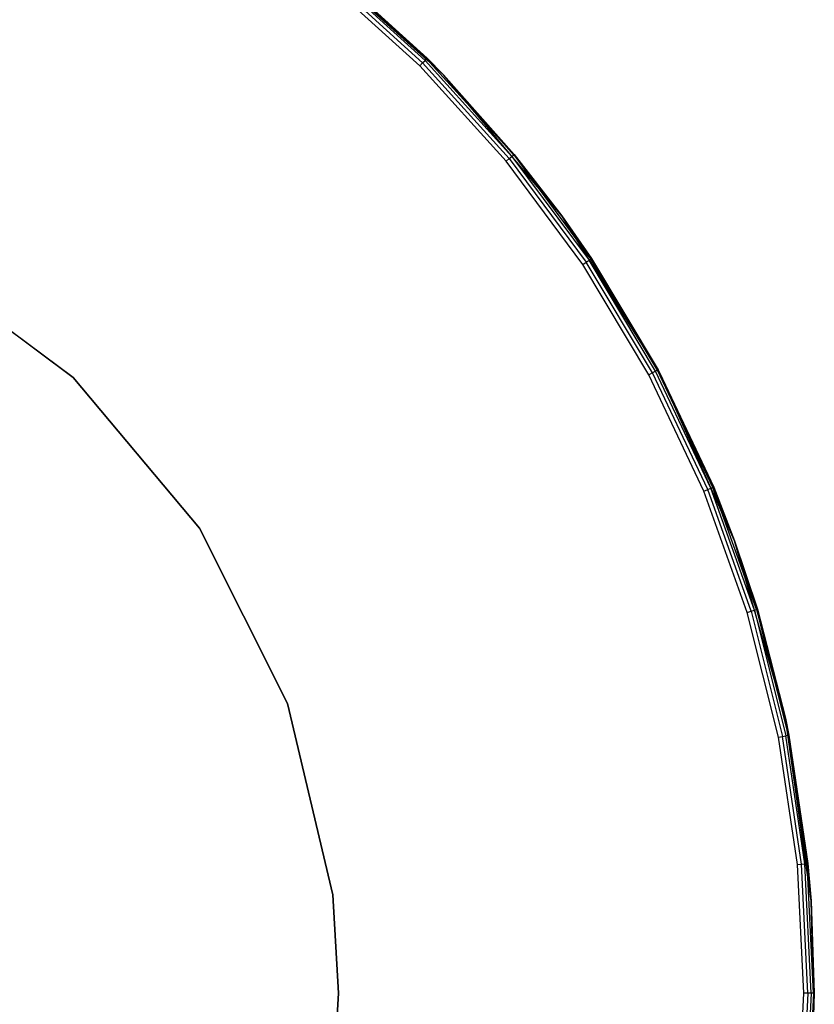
# Model space of a CAD drawing. Extents: x 3 to 49, y 3 to 103.
# Tile 58 of 101: x 31.02 to 38.54, y 25.93 to 35.24. Entities that reach past the tile are written whole.
import ezdxf

# ---------------------------------------------------------------- set-up
doc = ezdxf.new("R2010")
doc.units = 0
doc.header["$LTSCALE"] = 2.54
doc.layers.get('0').update_dxf_attribs({"linetype": 'CONTINUOUS'})

# ---------------------------------------------------------------- blocks, each defined once
blk = doc.blocks.new('HOTEL-MOOD-11782-11790_STL')
at = {"color": 0}
for p, q in [((35.0316, 34.7242, 0.118), (33.7356, 35.8911, 0.118)), ((33.7356, 35.8911, 0.118), (34.8787, 34.8798, 3.018)), ((33.7356, 35.8911, 0.118), (34.8787, 34.8798, 3.018)), ((35.0316, 34.7242, 0.118), (33.7356, 35.8911, 0.118)), ((34.858, 34.8591, 3.0887), (33.9512, 35.681, 3.0887)), ((34.858, 34.8591, 3.0887), (33.9512, 35.681, 3.0887)), ((34.8733, 34.8744, 3.0563), (33.9649, 35.6977, 3.0563)), ((34.8733, 34.8744, 3.0563), (33.9649, 35.6977, 3.0563)), ((33.9698, 35.7036, 3.018), (34.8787, 34.8798, 3.018)), ((33.9698, 35.7036, 3.018), (34.8787, 34.8798, 3.018)), ((34.808, 34.8091, 3.118), (33.9063, 35.6263, 3.118)), ((34.808, 34.8091, 3.118), (33.9063, 35.6263, 3.118)), ((34.835, 34.8362, 3.1104), (33.9306, 35.6559, 3.1104)), ((34.835, 34.8362, 3.1104), (33.9306, 35.6559, 3.1104)), ((34.808, 34.8091, 3.118), (34.835, 34.8362, 3.1104)), ((34.808, 34.8091, 3.118), (34.835, 34.8362, 3.1104)), ((34.835, 34.8362, 3.1104), (34.858, 34.8591, 3.0887)), ((34.835, 34.8362, 3.1104), (34.858, 34.8591, 3.0887)), ((35.6547, 33.9317, 3.1104), (34.835, 34.8362, 3.1104)), ((35.6547, 33.9317, 3.1104), (34.835, 34.8362, 3.1104)), ((34.858, 34.8591, 3.0887), (34.8733, 34.8744, 3.0563)), ((34.858, 34.8591, 3.0887), (34.8733, 34.8744, 3.0563)), ((35.6798, 33.9523, 3.0887), (34.858, 34.8591, 3.0887)), ((35.6798, 33.9523, 3.0887), (34.858, 34.8591, 3.0887)), ((34.8787, 34.8798, 3.018), (34.8733, 34.8744, 3.0563)), ((34.8787, 34.8798, 3.018), (34.8733, 34.8744, 3.0563)), ((34.8733, 34.8744, 3.0563), (35.0316, 34.7242, 3.018)), ((35.6966, 33.9661, 3.0563), (34.8733, 34.8744, 3.0563)), ((35.6966, 33.9661, 3.0563), (34.8733, 34.8744, 3.0563)), ((34.8733, 34.8744, 3.0563), (35.0316, 34.7242, 3.018)), ((35.0316, 34.7242, 0.118), (34.8787, 34.8798, 3.018)), ((34.8787, 34.8798, 3.018), (35.0316, 34.7242, 3.018)), ((35.0316, 34.7242, 0.118), (34.8787, 34.8798, 3.018)), ((34.8787, 34.8798, 3.018), (35.0316, 34.7242, 3.018)), ((35.6252, 33.9075, 3.118), (34.808, 34.8091, 3.118)), ((35.6252, 33.9075, 3.118), (34.808, 34.8091, 3.118)), ((36.1525, 33.3883, 0.118), (35.0316, 34.7242, 0.118)), ((35.0316, 34.7242, 0.118), (35.7025, 33.9709, 3.018)), ((35.0316, 34.7242, 0.118), (35.7025, 33.9709, 3.018)), ((35.0316, 34.7242, 0.118), (35.0316, 34.7242, 3.018)), ((35.0316, 34.7242, 3.018), (35.7025, 33.9709, 3.018)), ((35.0316, 34.7242, 0.118), (35.0316, 34.7242, 3.018)), ((36.1525, 33.3883, 0.118), (35.0316, 34.7242, 0.118)), ((35.6966, 33.9661, 3.0563), (35.0316, 34.7242, 3.018)), ((35.6966, 33.9661, 3.0563), (35.0316, 34.7242, 3.018)), ((35.0316, 34.7242, 3.018), (35.7025, 33.9709, 3.018)), ((35.6252, 33.9075, 3.118), (35.6547, 33.9317, 3.1104)), ((35.6252, 33.9075, 3.118), (35.6547, 33.9317, 3.1104)), ((36.3501, 32.9301, 3.118), (35.6252, 33.9075, 3.118)), ((36.3501, 32.9301, 3.118), (35.6252, 33.9075, 3.118)), ((35.6547, 33.9317, 3.1104), (35.6798, 33.9523, 3.0887)), ((35.6547, 33.9317, 3.1104), (35.6798, 33.9523, 3.0887)), ((35.6547, 33.9317, 3.1104), (36.3819, 32.9513, 3.1104)), ((35.6547, 33.9317, 3.1104), (36.3819, 32.9513, 3.1104)), ((35.6798, 33.9523, 3.0887), (35.6966, 33.9661, 3.0563)), ((35.6798, 33.9523, 3.0887), (35.6966, 33.9661, 3.0563)), ((35.6798, 33.9523, 3.0887), (36.4089, 32.9693, 3.0887)), ((35.6798, 33.9523, 3.0887), (36.4089, 32.9693, 3.0887)), ((35.7025, 33.9709, 3.018), (35.6966, 33.9661, 3.0563)), ((35.7025, 33.9709, 3.018), (35.6966, 33.9661, 3.0563)), ((35.6966, 33.9661, 3.0563), (36.1525, 33.3883, 3.018)), ((35.6966, 33.9661, 3.0563), (36.1525, 33.3883, 3.018)), ((35.6966, 33.9661, 3.0563), (36.4269, 32.9814, 3.0563)), ((35.6966, 33.9661, 3.0563), (36.4269, 32.9814, 3.0563)), ((36.1525, 33.3883, 0.118), (35.7025, 33.9709, 3.018)), ((35.7025, 33.9709, 3.018), (36.1525, 33.3883, 3.018)), ((36.1525, 33.3883, 0.118), (35.7025, 33.9709, 3.018)), ((35.7025, 33.9709, 3.018), (36.1525, 33.3883, 3.018)), ((36.1525, 33.3883, 3.018), (36.4332, 32.9856, 3.018)), ((36.4332, 32.9856, 3.018), (36.1525, 33.3883, 0.118)), ((36.1525, 33.3883, 0.118), (36.1525, 33.3883, 3.018)), ((36.4332, 32.9856, 3.018), (36.1525, 33.3883, 0.118)), ((37.0638, 31.9335, 3.018), (36.1525, 33.3883, 0.118)), ((37.0638, 31.9335, 3.018), (36.1525, 33.3883, 0.118)), ((37.0767, 31.9094, 0.118), (36.1525, 33.3883, 0.118)), ((36.1525, 33.3883, 0.118), (36.1525, 33.3883, 3.018)), ((37.0767, 31.9094, 0.118), (36.1525, 33.3883, 0.118)), ((36.1525, 33.3883, 3.018), (36.4332, 32.9856, 3.018)), ((36.1525, 33.3883, 3.018), (36.4269, 32.9814, 3.0563)), ((36.1525, 33.3883, 3.018), (36.4269, 32.9814, 3.0563)), ((30.0398, 32.9692, 122.7154), (31.5298, 31.86, 122.7154)), ((31.5298, 31.86, 122.6954), (30.0398, 32.9692, 122.6954)), ((31.5298, 31.86, 122.6954), (30.0398, 32.9692, 122.6954)), ((30.0398, 32.9692, 122.7154), (31.5298, 31.86, 122.7154)), ((36.3819, 32.9513, 3.1104), (36.4089, 32.9693, 3.0887)), ((36.3819, 32.9513, 3.1104), (36.4089, 32.9693, 3.0887)), ((36.4089, 32.9693, 3.0887), (36.4269, 32.9814, 3.0563)), ((36.4089, 32.9693, 3.0887), (36.4269, 32.9814, 3.0563)), ((37.038, 31.9196, 3.0887), (36.4089, 32.9693, 3.0887)), ((37.038, 31.9196, 3.0887), (36.4089, 32.9693, 3.0887)), ((36.4269, 32.9814, 3.0563), (36.4332, 32.9856, 3.018)), ((36.4269, 32.9814, 3.0563), (36.4332, 32.9856, 3.018)), ((37.0571, 31.9299, 3.0563), (36.4269, 32.9814, 3.0563)), ((37.0571, 31.9299, 3.0563), (36.4269, 32.9814, 3.0563)), ((36.4332, 32.9856, 3.018), (37.0638, 31.9335, 3.018)), ((36.4332, 32.9856, 3.018), (37.0638, 31.9335, 3.018)), ((36.3501, 32.9301, 3.118), (36.3819, 32.9513, 3.1104)), ((36.3501, 32.9301, 3.118), (36.3819, 32.9513, 3.1104)), ((36.9757, 31.8863, 3.118), (36.3501, 32.9301, 3.118)), ((36.9757, 31.8863, 3.118), (36.3501, 32.9301, 3.118)), ((37.0094, 31.9044, 3.1104), (36.3819, 32.9513, 3.1104)), ((37.0094, 31.9044, 3.1104), (36.3819, 32.9513, 3.1104)), ((37.0571, 31.9299, 3.0563), (37.0638, 31.9335, 3.018)), ((37.0571, 31.9299, 3.0563), (37.0638, 31.9335, 3.018)), ((37.0638, 31.9335, 3.018), (37.0767, 31.9094, 0.118)), ((37.0638, 31.9335, 3.018), (37.0767, 31.9094, 0.118)), ((37.0638, 31.9335, 3.018), (37.0767, 31.9094, 3.018)), ((37.0638, 31.9335, 3.018), (37.0767, 31.9094, 3.018)), ((31.5298, 31.86, 122.7154), (32.7237, 30.4371, 122.7154)), ((32.7237, 30.4371, 122.6954), (31.5298, 31.86, 122.6954)), ((31.5298, 31.86, 122.6954), (31.5298, 31.86, 122.7154)), ((31.5298, 31.86, 122.6954), (31.5298, 31.86, 122.7154)), ((32.7237, 30.4371, 122.6954), (31.5298, 31.86, 122.6954)), ((31.5298, 31.86, 122.7154), (32.7237, 30.4371, 122.7154)), ((37.0094, 31.9044, 3.1104), (36.9757, 31.8863, 3.118)), ((37.0094, 31.9044, 3.1104), (36.9757, 31.8863, 3.118)), ((37.4959, 30.7863, 3.118), (36.9757, 31.8863, 3.118)), ((37.4959, 30.7863, 3.118), (36.9757, 31.8863, 3.118)), ((37.038, 31.9196, 3.0887), (37.0094, 31.9044, 3.1104)), ((37.038, 31.9196, 3.0887), (37.0094, 31.9044, 3.1104)), ((37.5313, 30.8009, 3.1104), (37.0094, 31.9044, 3.1104)), ((37.5313, 30.8009, 3.1104), (37.0094, 31.9044, 3.1104)), ((37.0571, 31.9299, 3.0563), (37.038, 31.9196, 3.0887)), ((37.0571, 31.9299, 3.0563), (37.038, 31.9196, 3.0887)), ((37.5613, 30.8133, 3.0887), (37.038, 31.9196, 3.0887)), ((37.5613, 30.8133, 3.0887), (37.038, 31.9196, 3.0887)), ((37.5813, 30.8216, 3.0563), (37.0571, 31.9299, 3.0563)), ((37.5883, 30.8245, 3.018), (37.0571, 31.9299, 3.0563)), ((37.5813, 30.8216, 3.0563), (37.0571, 31.9299, 3.0563)), ((37.5883, 30.8245, 3.018), (37.0571, 31.9299, 3.0563)), ((37.0767, 31.9094, 3.018), (37.0571, 31.9299, 3.0563)), ((37.0767, 31.9094, 3.018), (37.0571, 31.9299, 3.0563)), ((37.0767, 31.9094, 0.118), (37.5883, 30.8245, 3.018)), ((37.786, 30.3162, 0.118), (37.0767, 31.9094, 0.118)), ((37.0767, 31.9094, 3.018), (37.0767, 31.9094, 0.118)), ((37.0767, 31.9094, 3.018), (37.0767, 31.9094, 0.118)), ((37.0767, 31.9094, 3.018), (37.5883, 30.8245, 3.018)), ((37.0767, 31.9094, 0.118), (37.5883, 30.8245, 3.018)), ((37.786, 30.3162, 0.118), (37.0767, 31.9094, 0.118)), ((37.0767, 31.9094, 3.018), (37.5883, 30.8245, 3.018)), ((37.5613, 30.8133, 3.0887), (37.5813, 30.8216, 3.0563)), ((37.5613, 30.8133, 3.0887), (37.5813, 30.8216, 3.0563)), ((37.5883, 30.8245, 3.018), (37.5813, 30.8216, 3.0563)), ((37.5883, 30.8245, 3.018), (37.5813, 30.8216, 3.0563)), ((37.5813, 30.8216, 3.0563), (37.786, 30.3162, 3.018)), ((37.9943, 29.6673, 3.0563), (37.5813, 30.8216, 3.0563)), ((37.9943, 29.6673, 3.0563), (37.5813, 30.8216, 3.0563)), ((37.5813, 30.8216, 3.0563), (37.786, 30.3162, 3.018)), ((37.5883, 30.8245, 3.018), (37.786, 30.3162, 0.118)), ((37.5883, 30.8245, 3.018), (37.786, 30.3162, 0.118)), ((37.5883, 30.8245, 3.018), (37.786, 30.3162, 3.018)), ((37.5883, 30.8245, 3.018), (37.786, 30.3162, 3.018)), ((37.4959, 30.7863, 3.118), (37.5313, 30.8009, 3.1104)), ((37.4959, 30.7863, 3.118), (37.5313, 30.8009, 3.1104)), ((37.9059, 29.6405, 3.118), (37.4959, 30.7863, 3.118)), ((37.9059, 29.6405, 3.118), (37.4959, 30.7863, 3.118)), ((37.5313, 30.8009, 3.1104), (37.5613, 30.8133, 3.0887)), ((37.5313, 30.8009, 3.1104), (37.5613, 30.8133, 3.0887)), ((37.9425, 29.6516, 3.1104), (37.5313, 30.8009, 3.1104)), ((37.9425, 29.6516, 3.1104), (37.5313, 30.8009, 3.1104)), ((37.9736, 29.661, 3.0887), (37.5613, 30.8133, 3.0887)), ((37.9736, 29.661, 3.0887), (37.5613, 30.8133, 3.0887)), ((32.7237, 30.4371, 122.7154), (33.5574, 28.7772, 122.7154)), ((33.5574, 28.7772, 122.6954), (32.7237, 30.4371, 122.6954)), ((32.7237, 30.4371, 122.6954), (32.7237, 30.4371, 122.7154)), ((32.7237, 30.4371, 122.6954), (32.7237, 30.4371, 122.7154)), ((33.5574, 28.7772, 122.6954), (32.7237, 30.4371, 122.6954)), ((32.7237, 30.4371, 122.7154), (33.5574, 28.7772, 122.7154)), ((37.786, 30.3162, 0.118), (38.0016, 29.6695, 3.018)), ((38.2667, 28.6399, 0.118), (37.786, 30.3162, 0.118)), ((37.786, 30.3162, 3.018), (37.786, 30.3162, 0.118)), ((37.786, 30.3162, 3.018), (37.786, 30.3162, 0.118)), ((37.786, 30.3162, 3.018), (38.0016, 29.6695, 3.018)), ((37.786, 30.3162, 0.118), (38.0016, 29.6695, 3.018)), ((38.2667, 28.6399, 0.118), (37.786, 30.3162, 0.118)), ((37.9943, 29.6673, 3.0563), (37.786, 30.3162, 3.018)), ((37.9943, 29.6673, 3.0563), (37.786, 30.3162, 3.018)), ((37.786, 30.3162, 3.018), (38.0016, 29.6695, 3.018)), ((37.9059, 29.6405, 3.118), (37.9425, 29.6516, 3.1104)), ((37.9059, 29.6405, 3.118), (37.9425, 29.6516, 3.1104)), ((38.2016, 28.4601, 3.118), (37.9059, 29.6405, 3.118)), ((38.2016, 28.4601, 3.118), (37.9059, 29.6405, 3.118)), ((37.9425, 29.6516, 3.1104), (37.9736, 29.661, 3.0887)), ((37.9425, 29.6516, 3.1104), (37.9736, 29.661, 3.0887)), ((37.9425, 29.6516, 3.1104), (38.2391, 28.4676, 3.1104)), ((37.9425, 29.6516, 3.1104), (38.2391, 28.4676, 3.1104)), ((37.9736, 29.661, 3.0887), (37.9943, 29.6673, 3.0563)), ((37.9736, 29.661, 3.0887), (37.9943, 29.6673, 3.0563)), ((37.9736, 29.661, 3.0887), (38.2709, 28.4739, 3.0887)), ((37.9736, 29.661, 3.0887), (38.2709, 28.4739, 3.0887)), ((38.0016, 29.6695, 3.018), (37.9943, 29.6673, 3.0563)), ((38.0016, 29.6695, 3.018), (37.9943, 29.6673, 3.0563)), ((37.9943, 29.6673, 3.0563), (38.2667, 28.6399, 3.018)), ((37.9943, 29.6673, 3.0563), (38.2667, 28.6399, 3.018)), ((37.9943, 29.6673, 3.0563), (38.2922, 28.4781, 3.0563)), ((37.9943, 29.6673, 3.0563), (38.2922, 28.4781, 3.0563)), ((38.0016, 29.6695, 3.018), (38.2667, 28.6399, 0.118)), ((38.0016, 29.6695, 3.018), (38.2667, 28.6399, 0.118)), ((38.0016, 29.6695, 3.018), (38.2667, 28.6399, 3.018)), ((38.0016, 29.6695, 3.018), (38.2667, 28.6399, 3.018)), ((33.5574, 28.7772, 122.7154), (33.9857, 26.9697, 122.7154)), ((33.9857, 26.9697, 122.6954), (33.5574, 28.7772, 122.6954)), ((33.5574, 28.7772, 122.6954), (33.5574, 28.7772, 122.7154)), ((33.5574, 28.7772, 122.6954), (33.5574, 28.7772, 122.7154)), ((33.9857, 26.9697, 122.6954), (33.5574, 28.7772, 122.6954)), ((33.5574, 28.7772, 122.7154), (33.9857, 26.9697, 122.7154)), ((38.5094, 26.9129, 0.118), (38.2667, 28.6399, 0.118)), ((38.2667, 28.6399, 0.118), (38.4796, 27.2662, 3.018)), ((38.2667, 28.6399, 0.118), (38.4796, 27.2662, 3.018)), ((38.2667, 28.6399, 0.118), (38.2996, 28.4796, 3.018)), ((38.2667, 28.6399, 3.018), (38.2667, 28.6399, 0.118)), ((38.2667, 28.6399, 3.018), (38.2667, 28.6399, 0.118)), ((38.2667, 28.6399, 3.018), (38.2996, 28.4796, 3.018)), ((38.2667, 28.6399, 0.118), (38.2996, 28.4796, 3.018)), ((38.5094, 26.9129, 0.118), (38.2667, 28.6399, 0.118)), ((38.2667, 28.6399, 3.018), (38.2996, 28.4796, 3.018)), ((38.2667, 28.6399, 3.018), (38.2922, 28.4781, 3.0563)), ((38.2667, 28.6399, 3.018), (38.2922, 28.4781, 3.0563)), ((38.2016, 28.4601, 3.118), (38.2391, 28.4676, 3.1104)), ((38.2016, 28.4601, 3.118), (38.2391, 28.4676, 3.1104)), ((38.3801, 27.2564, 3.118), (38.2016, 28.4601, 3.118)), ((38.3801, 27.2564, 3.118), (38.2016, 28.4601, 3.118)), ((38.2391, 28.4676, 3.1104), (38.2709, 28.4739, 3.0887)), ((38.2391, 28.4676, 3.1104), (38.2709, 28.4739, 3.0887)), ((38.4182, 27.2602, 3.1104), (38.2391, 28.4676, 3.1104)), ((38.4182, 27.2602, 3.1104), (38.2391, 28.4676, 3.1104)), ((38.2709, 28.4739, 3.0887), (38.2922, 28.4781, 3.0563)), ((38.2709, 28.4739, 3.0887), (38.2922, 28.4781, 3.0563)), ((38.4505, 27.2633, 3.0887), (38.2709, 28.4739, 3.0887)), ((38.4505, 27.2633, 3.0887), (38.2709, 28.4739, 3.0887)), ((38.2922, 28.4781, 3.0563), (38.2996, 28.4796, 3.018)), ((38.2922, 28.4781, 3.0563), (38.2996, 28.4796, 3.018)), ((38.4721, 27.2655, 3.0563), (38.2922, 28.4781, 3.0563)), ((38.4721, 27.2655, 3.0563), (38.2922, 28.4781, 3.0563)), ((38.2996, 28.4796, 3.018), (38.4796, 27.2662, 3.018)), ((38.2996, 28.4796, 3.018), (38.4796, 27.2662, 3.018)), ((38.3801, 27.2564, 3.118), (38.4182, 27.2602, 3.1104)), ((38.3801, 27.2564, 3.118), (38.4182, 27.2602, 3.1104)), ((38.4398, 26.041, 3.118), (38.3801, 27.2564, 3.118)), ((38.4398, 26.041, 3.118), (38.3801, 27.2564, 3.118)), ((38.4182, 27.2602, 3.1104), (38.4505, 27.2633, 3.0887)), ((38.4182, 27.2602, 3.1104), (38.4505, 27.2633, 3.0887)), ((38.4781, 26.041, 3.1104), (38.4182, 27.2602, 3.1104)), ((38.4781, 26.041, 3.1104), (38.4182, 27.2602, 3.1104)), ((38.4505, 27.2633, 3.0887), (38.4721, 27.2655, 3.0563)), ((38.4505, 27.2633, 3.0887), (38.4721, 27.2655, 3.0563)), ((38.5105, 26.041, 3.0887), (38.4505, 27.2633, 3.0887)), ((38.5105, 26.041, 3.0887), (38.4505, 27.2633, 3.0887)), ((38.4796, 27.2662, 3.018), (38.4721, 27.2655, 3.0563)), ((38.4796, 27.2662, 3.018), (38.4721, 27.2655, 3.0563)), ((38.4721, 27.2655, 3.0563), (38.5094, 26.9129, 3.018)), ((38.5322, 26.041, 3.0563), (38.4721, 27.2655, 3.0563)), ((38.5322, 26.041, 3.0563), (38.4721, 27.2655, 3.0563)), ((38.4721, 27.2655, 3.0563), (38.5094, 26.9129, 3.018)), ((38.5094, 26.9129, 0.118), (38.4796, 27.2662, 3.018)), ((38.4796, 27.2662, 3.018), (38.5094, 26.9129, 3.018)), ((38.5094, 26.9129, 0.118), (38.4796, 27.2662, 3.018)), ((38.4796, 27.2662, 3.018), (38.5094, 26.9129, 3.018)), ((33.9857, 26.9697, 122.7154), (34.0398, 26.041, 122.7154)), ((34.0398, 26.041, 122.6954), (33.9857, 26.9697, 122.6954)), ((33.9857, 26.9697, 122.6954), (33.9857, 26.9697, 122.7154)), ((33.9857, 26.9697, 122.6954), (33.9857, 26.9697, 122.7154)), ((34.0398, 26.041, 122.6954), (33.9857, 26.9697, 122.6954)), ((33.9857, 26.9697, 122.7154), (34.0398, 26.041, 122.7154)), ((38.5398, 26.041, 0.118), (38.5094, 26.9129, 0.118)), ((38.5094, 26.9129, 0.118), (38.5094, 26.9129, 3.018)), ((38.5094, 26.9129, 3.018), (38.5398, 26.041, 3.018)), ((38.5094, 26.9129, 0.118), (38.5094, 26.9129, 3.018)), ((38.5398, 26.041, 0.118), (38.5094, 26.9129, 0.118)), ((38.5322, 26.041, 3.0563), (38.5094, 26.9129, 3.018)), ((38.5322, 26.041, 3.0563), (38.5094, 26.9129, 3.018)), ((38.5094, 26.9129, 3.018), (38.5398, 26.041, 3.018)), ((34.0398, 26.041, 122.7154), (33.9857, 25.1122, 122.7154)), ((33.9857, 25.1122, 122.6954), (34.0398, 26.041, 122.6954)), ((33.9857, 25.1122, 122.6954), (34.0398, 26.041, 122.6954)), ((34.0398, 26.041, 122.7154), (33.9857, 25.1122, 122.7154)), ((34.0398, 26.041, 122.6954), (34.0398, 26.041, 122.7154)), ((34.0398, 26.041, 122.6954), (34.0398, 26.041, 122.7154)), ((38.3801, 24.8256, 3.118), (38.4398, 26.041, 3.118)), ((38.3801, 24.8256, 3.118), (38.4398, 26.041, 3.118)), ((38.4781, 26.041, 3.1104), (38.4182, 24.8218, 3.1104)), ((38.4781, 26.041, 3.1104), (38.4182, 24.8218, 3.1104)), ((38.4781, 26.041, 3.1104), (38.4398, 26.041, 3.118)), ((38.4781, 26.041, 3.1104), (38.4398, 26.041, 3.118)), ((38.5105, 26.041, 3.0887), (38.4505, 24.8186, 3.0887)), ((38.5105, 26.041, 3.0887), (38.4505, 24.8186, 3.0887)), ((38.5322, 26.041, 3.0563), (38.4721, 24.8165, 3.0563)), ((38.5322, 26.041, 3.0563), (38.4721, 24.8165, 3.0563)), ((38.5105, 26.041, 3.0887), (38.4781, 26.041, 3.1104)), ((38.5105, 26.041, 3.0887), (38.4781, 26.041, 3.1104)), ((38.5094, 25.169, 0.118), (38.5398, 26.041, 0.118)), ((38.5398, 26.041, 3.018), (38.5094, 25.169, 3.018)), ((38.5094, 25.169, 0.118), (38.5398, 26.041, 0.118)), ((38.5398, 26.041, 3.018), (38.5094, 25.169, 3.018)), ((38.5322, 26.041, 3.0563), (38.5094, 25.169, 3.018)), ((38.5322, 26.041, 3.0563), (38.5094, 25.169, 3.018)), ((38.5322, 26.041, 3.0563), (38.5105, 26.041, 3.0887)), ((38.5322, 26.041, 3.0563), (38.5105, 26.041, 3.0887)), ((38.5398, 26.041, 3.018), (38.5322, 26.041, 3.0563)), ((38.5398, 26.041, 3.018), (38.5322, 26.041, 3.0563)), ((38.5398, 26.041, 0.118), (38.5398, 26.041, 3.018)), ((38.5398, 26.041, 0.118), (38.5398, 26.041, 3.018))]:
    blk.add_line(p, q, dxfattribs=at)

msp = doc.modelspace()

# ---------------------------------------------------------------- block references
at = {"color": 0}
msp.add_blockref('HOTEL-MOOD-11782-11790_STL', (0, 0), dxfattribs=at)

doc.saveas('drawing.dxf')
